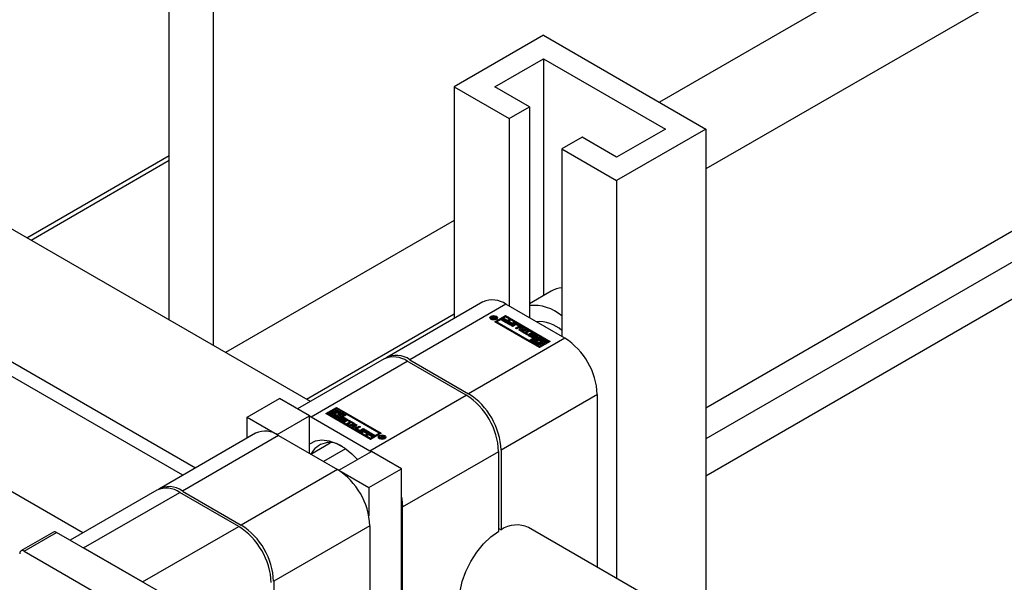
# Model space of a CAD drawing. Header units: millimetres. Extents: x 0 to 25230, y 0 to 17820.
# Tile 176 of 214: x 16995 to 17166, y 10552 to 10650. Entities that reach past the tile are written whole.
import ezdxf

# ---------------------------------------------------------------- set-up
doc = ezdxf.new("R2010")
doc.units = ezdxf.units.MM
doc.linetypes.add('SLD-Sólida', pattern=[0])
doc.layers.add('REFERÊNCIAS', color=9, linetype='SLD-Sólida')

msp = doc.modelspace()

# ---------------------------------------------------------------- linework, layer by layer
at = {"color": 7, "linetype": 'SLD-Sólida', "lineweight": 25, "ltscale": 30}
for p, q in [((17045.17, 10583.52), (15990.34, 11192.46)), ((15980.34, 11175.14), (17025.17, 10571.98)), ((17005.57, 10560.66), (15950.74, 11169.6)), ((17085.77, 10647.33), (17070.22, 10638.35)), ((17085.77, 10647.33), (17114.06, 10631)), ((17077.29, 10638.35), (17085.77, 10643.25)), ((17085.77, 10643.25), (17106.99, 10631)), ((17085.77, 10643.25), (17085.77, 10601.99)), ((17070.22, 10638.35), (17079.76, 10632.84)), ((17070.22, 10638.35), (17070.22, 10597.98)), ((17083.3, 10634.88), (17077.29, 10638.35)), ((17079.76, 10632.84), (17083.3, 10634.88)), ((17083.3, 10634.88), (17083.3, 10598.14)), ((17079.76, 10632.84), (17079.76, 10600.18)), ((17106.99, 10631), (17098.5, 10626.1)), ((17114.06, 10631), (17098.5, 10622.02)), ((17114.06, 10631), (17114.06, 10543.75)), ((17092.49, 10629.57), (17088.95, 10627.53)), ((17098.5, 10626.1), (17092.49, 10629.57)), ((17088.95, 10627.53), (17098.5, 10622.02)), ((17088.95, 10627.53), (17088.95, 10594.87)), ((17098.5, 10622.02), (17098.5, 10552.73)), ((17087.13, 10602.77), (17083.3, 10600.56)), ((17075.23, 10600.88), (17058.47, 10591.21)), ((17079.23, 10600.48), (17062.47, 10590.81)), ((17089.49, 10594.56), (17079.23, 10600.48)), ((17076.59, 10598.12), (17076.59, 10597.96)), ((17076.59, 10597.96), (17076.62, 10597.86)), ((17076.76, 10598.09), (17076.76, 10598.1)), ((17076.83, 10598.02), (17076.83, 10598.19)), ((17077.01, 10597.89), (17076.84, 10597.99)), ((17076.89, 10598.08), (17076.89, 10597.96)), ((17076.9, 10597.96), (17076.9, 10598.07)), ((17076.93, 10598.13), (17076.93, 10598.22)), ((17076.93, 10598.04), (17076.94, 10598.03)), ((17076.93, 10597.94), (17076.93, 10598.04)), ((17076.94, 10598.03), (17076.95, 10598.02)), ((17076.94, 10597.93), (17076.94, 10598.03)), ((17076.95, 10598.02), (17076.99, 10598)), ((17076.95, 10597.93), (17076.95, 10598.02)), ((17076.99, 10598), (17077.16, 10598.1)), ((17076.99, 10597.9), (17076.99, 10598)), ((17077.51, 10598.19), (17077.01, 10597.89)), ((17077.1, 10598.2), (17077.17, 10598.39)), ((17077.1, 10598.13), (17077.1, 10598.2)), ((17077.12, 10598.11), (17077.17, 10598.22)), ((17077.16, 10598.1), (17077.13, 10598.11)), ((17077.16, 10597.98), (17077.16, 10598.1)), ((17077.17, 10598.39), (17077.28, 10598.32)), ((17077.17, 10598.22), (17077.17, 10598.39)), ((17077.17, 10598.22), (17077.22, 10598.19)), ((17077.28, 10598.32), (17077.18, 10598.11)), ((17077.18, 10598.11), (17077.41, 10598.24)), ((17077.18, 10597.99), (17077.18, 10598.11)), ((17077.27, 10597.43), (17079.13, 10598.5)), ((17085.05, 10592.94), (17077.27, 10597.43)), ((17079.13, 10598.34), (17077.41, 10597.35)), ((17077.41, 10598.24), (17077.51, 10598.19)), ((17077.41, 10598.13), (17077.41, 10598.24)), ((17077.59, 10597.86), (17077.62, 10597.96)), ((17079.13, 10598.3), (17077.62, 10597.43)), ((17077.62, 10597.96), (17077.62, 10598.12)), ((17077.62, 10597.43), (17083.25, 10594.18)), ((17077.62, 10597.43), (17077.62, 10597.27)), ((17078.41, 10597.76), (17078.59, 10597.86)), ((17079.21, 10597.29), (17078.41, 10597.76)), ((17078.55, 10597.67), (17078.59, 10597.7)), ((17078.59, 10597.86), (17079.15, 10597.53)), ((17078.59, 10597.7), (17078.59, 10597.86)), ((17078.59, 10597.7), (17079.15, 10597.37)), ((17078.74, 10597.91), (17078.92, 10598.02)), ((17079.28, 10597.61), (17078.74, 10597.91)), ((17078.88, 10597.83), (17078.92, 10597.85)), ((17078.92, 10598.02), (17079.46, 10597.71)), ((17078.92, 10597.85), (17078.92, 10598.02)), ((17078.92, 10597.85), (17079.46, 10597.55)), ((17079.13, 10598.5), (17086.9, 10594.01)), ((17079.13, 10598.34), (17079.13, 10598.5)), ((17086.76, 10593.93), (17079.13, 10598.34)), ((17084.75, 10595.05), (17079.13, 10598.3)), ((17079.15, 10597.53), (17079.28, 10597.61)), ((17079.15, 10597.37), (17079.15, 10597.53)), ((17079.15, 10597.37), (17079.28, 10597.44)), ((17079.94, 10597.72), (17079.21, 10597.29)), ((17079.28, 10597.44), (17079.28, 10597.61)), ((17079.28, 10597.25), (17079.46, 10597.36)), ((17079.46, 10597.71), (17079.71, 10597.85)), ((17079.46, 10597.55), (17079.46, 10597.71)), ((17079.46, 10597.55), (17079.71, 10597.69)), ((17079.46, 10597.36), (17080.02, 10597.03)), ((17079.46, 10597.19), (17079.46, 10597.36)), ((17079.61, 10597.41), (17079.79, 10597.52)), ((17080.15, 10597.1), (17079.61, 10597.41)), ((17079.71, 10597.85), (17079.94, 10597.72)), ((17079.71, 10597.69), (17079.71, 10597.85)), ((17079.71, 10597.69), (17079.8, 10597.63)), ((17079.75, 10597.33), (17079.79, 10597.35)), ((17079.79, 10597.52), (17080.33, 10597.21)), ((17079.79, 10597.35), (17079.79, 10597.52)), ((17079.79, 10597.35), (17080.33, 10597.04)), ((17080.33, 10597.21), (17080.58, 10597.35)), ((17080.58, 10597.35), (17080.81, 10597.21)), ((17080.58, 10597.19), (17080.58, 10597.35)), ((17077.62, 10597.27), (17083.25, 10594.02)), ((17080.08, 10596.79), (17079.28, 10597.25)), ((17079.42, 10597.17), (17079.46, 10597.19)), ((17079.46, 10597.19), (17080.02, 10596.87)), ((17080.02, 10597.03), (17080.15, 10597.1)), ((17080.02, 10596.87), (17080.02, 10597.03)), ((17080.02, 10596.87), (17080.15, 10596.94)), ((17080.81, 10597.21), (17080.08, 10596.79)), ((17080.15, 10596.94), (17080.15, 10597.1)), ((17080.17, 10596.74), (17080.69, 10597.05)), ((17080.4, 10596.61), (17080.17, 10596.74)), ((17080.31, 10596.66), (17080.69, 10596.88)), ((17080.33, 10597.04), (17080.33, 10597.21)), ((17080.33, 10597.04), (17080.58, 10597.19)), ((17080.91, 10596.89), (17080.4, 10596.61)), ((17080.58, 10597.19), (17080.67, 10597.13)), ((17080.69, 10596.88), (17080.69, 10597.05)), ((17080.89, 10596.33), (17081.39, 10596.62)), ((17081.13, 10596.19), (17080.89, 10596.33)), ((17081.03, 10596.25), (17081.39, 10596.45)), ((17081.39, 10596.7), (17081.05, 10596.89)), ((17081.65, 10596.49), (17081.13, 10596.19)), ((17081.15, 10597.05), (17081.65, 10596.76)), ((17081.15, 10596.88), (17081.15, 10597.05)), ((17081.15, 10596.88), (17081.65, 10596.59)), ((17081.39, 10596.45), (17081.39, 10596.62)), ((17081.42, 10596.5), (17081.42, 10596.66)), ((17081.5, 10595.97), (17081.84, 10596.62)), ((17081.85, 10595.77), (17081.5, 10595.97)), ((17081.57, 10595.93), (17081.84, 10596.45)), ((17081.65, 10596.59), (17081.65, 10596.76)), ((17081.97, 10596.22), (17081.83, 10595.96)), ((17081.83, 10595.96), (17082.28, 10596.04)), ((17081.83, 10595.8), (17081.83, 10595.96)), ((17081.83, 10595.8), (17082.28, 10595.88)), ((17081.84, 10596.62), (17082.1, 10596.47)), ((17081.84, 10596.45), (17081.84, 10596.62)), ((17081.84, 10596.45), (17082.04, 10596.34)), ((17082.97, 10595.97), (17081.85, 10595.77)), ((17082.28, 10596.04), (17081.97, 10596.22)), ((17082.01, 10595.68), (17082.19, 10595.78)), ((17082.9, 10595.17), (17082.01, 10595.68)), ((17082.1, 10596.47), (17082.04, 10596.36)), ((17082.04, 10596.36), (17082.53, 10596.08)), ((17082.04, 10596.2), (17082.04, 10596.36)), ((17082.04, 10596.2), (17082.53, 10595.92)), ((17082.15, 10595.6), (17082.19, 10595.62)), ((17082.19, 10595.78), (17082.51, 10595.59)), ((17082.19, 10595.62), (17082.19, 10595.78)), ((17082.19, 10595.62), (17082.51, 10595.43)), ((17082.28, 10595.88), (17082.28, 10596.04)), ((17082.51, 10595.59), (17083.07, 10595.91)), ((17082.51, 10595.43), (17083.07, 10595.75)), ((17082.51, 10595.43), (17082.51, 10595.59)), ((17082.53, 10596.08), (17082.71, 10596.12)), ((17082.53, 10595.92), (17082.53, 10596.08)), ((17082.53, 10595.92), (17082.71, 10595.95)), ((17082.71, 10596.12), (17082.97, 10595.97)), ((17082.71, 10595.95), (17082.71, 10596.12)), ((17082.71, 10595.95), (17082.75, 10595.93)), ((17083.31, 10595.78), (17082.75, 10595.46)), ((17083.07, 10595.91), (17083.31, 10595.78)), ((17083.07, 10595.75), (17083.07, 10595.91)), ((17083.07, 10595.75), (17083.16, 10595.69)), ((17089.49, 10594.56), (17072.73, 10584.89)), ((17082.75, 10595.46), (17083.08, 10595.27)), ((17082.75, 10595.29), (17082.75, 10595.46)), ((17082.75, 10595.29), (17082.94, 10595.19)), ((17083.08, 10595.27), (17082.9, 10595.17)), ((17083.61, 10594.75), (17083.18, 10595)), ((17083.19, 10595.28), (17083.37, 10595.17)), ((17083.19, 10595.11), (17083.19, 10595.28)), ((17083.36, 10595.01), (17083.19, 10595.11)), ((17083.25, 10594.18), (17084.75, 10595.05)), ((17083.25, 10594.02), (17084.75, 10594.89)), ((17083.25, 10594.02), (17083.25, 10594.18)), ((17083.36, 10595.15), (17083.36, 10594.98)), ((17083.36, 10594.97), (17083.36, 10595.13)), ((17083.38, 10594.95), (17083.38, 10595.11)), ((17083.4, 10595.1), (17083.78, 10594.88)), ((17083.4, 10594.93), (17083.4, 10595.1)), ((17083.4, 10594.93), (17083.78, 10594.72)), ((17083.6, 10594.18), (17083.42, 10594.08)), ((17083.42, 10594.08), (17085.05, 10593.14)), ((17083.42, 10593.92), (17083.42, 10594.08)), ((17083.42, 10593.92), (17085.05, 10592.98)), ((17083.87, 10594.94), (17083.47, 10595.18)), ((17085.05, 10593.35), (17083.6, 10594.18)), ((17083.63, 10595.31), (17083.63, 10595.15)), ((17083.63, 10595.15), (17083.63, 10595.31)), ((17083.63, 10595.15), (17083.63, 10595.15)), ((17083.64, 10595.13), (17083.64, 10595.29)), ((17083.67, 10595.26), (17084.07, 10595.02)), ((17083.67, 10595.1), (17083.67, 10595.26)), ((17083.67, 10595.1), (17084.07, 10594.85)), ((17084.15, 10595.1), (17083.77, 10595.31)), ((17083.78, 10594.72), (17083.78, 10594.88)), ((17083.82, 10594.7), (17083.82, 10594.86)), ((17083.86, 10594.7), (17083.86, 10594.85)), ((17083.9, 10594.7), (17083.9, 10594.86)), ((17083.91, 10594.72), (17083.91, 10594.88)), ((17083.91, 10594.72), (17083.91, 10594.88)), ((17084.09, 10594.47), (17083.91, 10594.37)), ((17083.91, 10594.37), (17084.33, 10594.13)), ((17083.91, 10594.2), (17083.91, 10594.37)), ((17083.91, 10594.2), (17084.31, 10593.97)), ((17083.93, 10595.44), (17084.37, 10595.19)), ((17083.93, 10595.28), (17083.93, 10595.44)), ((17083.93, 10595.28), (17084.37, 10595.03)), ((17084.07, 10594.85), (17084.07, 10595.02)), ((17084.14, 10594.8), (17084.07, 10594.85)), ((17084.61, 10594.16), (17084.09, 10594.47)), ((17084.18, 10595.02), (17084.18, 10595.02)), ((17084.36, 10594.92), (17084.18, 10595.02)), ((17084.18, 10595.02), (17084.18, 10595.02)), ((17084.19, 10595.01), (17084.19, 10595.04)), ((17084.19, 10595.01), (17084.19, 10595.03)), ((17084.93, 10594.95), (17084.26, 10594.57)), ((17084.26, 10594.57), (17084.79, 10594.26)), ((17084.26, 10594.41), (17084.26, 10594.57)), ((17084.26, 10594.41), (17084.79, 10594.1)), ((17084.31, 10594.05), (17084.31, 10593.88)), ((17084.37, 10595.03), (17084.37, 10595.19)), ((17084.59, 10593.97), (17084.61, 10594)), ((17084.61, 10594.57), (17084.93, 10594.75)), ((17084.85, 10594.43), (17084.61, 10594.57)), ((17084.61, 10594), (17084.61, 10594.16)), ((17084.75, 10595.05), (17084.75, 10594.89)), ((17084.75, 10594.49), (17084.93, 10594.59)), ((17084.79, 10594.1), (17084.79, 10594.26)), ((17086.55, 10594.01), (17084.93, 10594.95)), ((17084.93, 10594.75), (17086.38, 10593.91)), ((17084.93, 10594.59), (17084.93, 10594.75)), ((17084.93, 10594.59), (17085.23, 10594.41)), ((17086.9, 10594.01), (17085.05, 10592.94)), ((17085.36, 10593.93), (17085.89, 10593.63)), ((17085.36, 10593.77), (17085.36, 10593.93)), ((17085.62, 10594.19), (17086.38, 10593.75)), ((17086.06, 10593.73), (17085.65, 10593.97)), ((17085.66, 10593.96), (17085.66, 10594.05)), ((17086.38, 10593.91), (17086.55, 10594.01)), ((17086.38, 10593.75), (17086.38, 10593.91)), ((17086.55, 10593.85), (17086.55, 10594.01)), ((17085.36, 10593.53), (17085.05, 10593.35)), ((17085.05, 10593.14), (17085.71, 10593.53)), ((17085.05, 10592.98), (17085.71, 10593.36)), ((17085.05, 10592.98), (17085.05, 10593.14)), ((17085.12, 10593.67), (17085.36, 10593.53)), ((17085.12, 10593.5), (17085.12, 10593.67)), ((17085.12, 10593.5), (17085.22, 10593.45)), ((17085.71, 10593.53), (17085.19, 10593.83)), ((17085.36, 10593.77), (17085.89, 10593.47)), ((17085.71, 10593.36), (17085.71, 10593.53)), ((17085.89, 10593.63), (17086.06, 10593.73)), ((17085.89, 10593.47), (17085.89, 10593.63)), ((17085.89, 10593.47), (17086.06, 10593.57)), ((17086.06, 10593.57), (17086.06, 10593.73)), ((17086.38, 10593.75), (17086.55, 10593.85)), ((17058.05, 10590.96), (17042.95, 10582.24)), ((17045.29, 10580.89), (17062.05, 10590.56)), ((17072.3, 10584.65), (17062.05, 10590.56)), ((17062.47, 10590.81), (17072.73, 10584.89)), ((17034.15, 10580.79), (17039.81, 10584.05)), ((17045.04, 10581.03), (17039.81, 10584.05)), ((17055.54, 10574.97), (17072.3, 10584.65)), ((17095.14, 10584.77), (17078.38, 10575.09)), ((17095.14, 10554.67), (17095.14, 10584.77)), ((17047.87, 10581.44), (17049.73, 10582.51)), ((17048.01, 10581.36), (17049.73, 10582.35)), ((17049.73, 10582.31), (17049.06, 10581.93)), ((17049.06, 10581.93), (17049.59, 10581.62)), ((17049.06, 10581.76), (17049.06, 10581.93)), ((17049.41, 10581.93), (17049.73, 10582.11)), ((17049.65, 10581.79), (17049.41, 10581.93)), ((17049.55, 10581.84), (17049.73, 10581.94)), ((17049.73, 10582.51), (17057.51, 10578.02)), ((17049.73, 10582.35), (17049.73, 10582.51)), ((17057.37, 10577.94), (17049.73, 10582.35)), ((17051.36, 10581.37), (17049.73, 10582.31)), ((17049.73, 10582.11), (17051.18, 10581.27)), ((17049.73, 10581.94), (17049.73, 10582.11)), ((17049.73, 10581.94), (17050.03, 10581.77)), ((17034.15, 10580.79), (17039.39, 10577.77)), ((17034.15, 10577.17), (17034.15, 10580.79)), ((17039.39, 10577.77), (17045.04, 10581.03)), ((17045.04, 10574.5), (17045.04, 10581.03)), ((17045.04, 10581.03), (17045.29, 10580.89)), ((17045.29, 10580.89), (17055.54, 10574.97)), ((17055.65, 10576.95), (17047.87, 10581.44)), ((17048.4, 10581.54), (17048.22, 10581.44)), ((17048.22, 10581.28), (17048.22, 10581.44)), ((17048.22, 10581.44), (17049.85, 10580.5)), ((17048.22, 10581.28), (17049.85, 10580.34)), ((17049.85, 10580.7), (17048.4, 10581.54)), ((17048.89, 10581.82), (17048.71, 10581.72)), ((17048.71, 10581.72), (17049.13, 10581.48)), ((17048.71, 10581.56), (17048.71, 10581.72)), ((17048.71, 10581.56), (17049.11, 10581.33)), ((17049.41, 10581.52), (17048.89, 10581.82)), ((17049.06, 10581.76), (17049.59, 10581.46)), ((17049.11, 10581.41), (17049.11, 10581.24)), ((17049.39, 10581.32), (17049.41, 10581.36)), ((17049.41, 10581.36), (17049.41, 10581.52)), ((17049.59, 10581.46), (17049.59, 10581.62)), ((17049.85, 10580.5), (17050.51, 10580.89)), ((17050.16, 10580.89), (17049.85, 10580.7)), ((17049.85, 10580.34), (17050.51, 10580.72)), ((17049.85, 10580.34), (17049.85, 10580.5)), ((17049.92, 10581.02), (17050.16, 10580.89)), ((17049.92, 10580.86), (17049.92, 10581.02)), ((17049.92, 10580.86), (17050.02, 10580.8)), ((17050.51, 10580.89), (17049.99, 10581.19)), ((17051.53, 10581.27), (17050.02, 10580.4)), ((17050.02, 10580.4), (17050.02, 10580.24)), ((17050.02, 10580.4), (17055.65, 10577.15)), ((17050.02, 10580.24), (17055.65, 10576.99)), ((17050.16, 10581.29), (17050.69, 10580.99)), ((17050.16, 10581.13), (17050.16, 10581.29)), ((17050.16, 10581.13), (17050.69, 10580.82)), ((17050.84, 10580.01), (17050.41, 10580.27)), ((17050.42, 10581.55), (17051.18, 10581.11)), ((17050.42, 10580.54), (17050.6, 10580.43)), ((17050.42, 10580.37), (17050.42, 10580.54)), ((17050.42, 10580.37), (17050.58, 10580.28)), ((17050.87, 10581.09), (17050.45, 10581.33)), ((17050.46, 10581.32), (17050.46, 10581.41)), ((17050.51, 10580.72), (17050.51, 10580.89)), ((17050.58, 10580.41), (17050.58, 10580.25)), ((17050.58, 10580.24), (17050.58, 10580.4)), ((17050.6, 10580.43), (17050.6, 10580.43)), ((17050.6, 10580.21), (17050.6, 10580.38)), ((17050.63, 10580.36), (17051, 10580.14)), ((17050.63, 10580.19), (17050.63, 10580.36)), ((17050.63, 10580.19), (17051, 10579.98)), ((17050.69, 10580.99), (17050.87, 10581.09)), ((17050.69, 10580.82), (17050.69, 10580.99)), ((17050.69, 10580.82), (17050.87, 10580.92)), ((17051.1, 10580.19), (17050.7, 10580.44)), ((17050.86, 10580.57), (17050.86, 10580.41)), ((17050.87, 10580.92), (17050.87, 10581.09)), ((17050.87, 10580.39), (17050.87, 10580.55)), ((17050.89, 10580.37), (17050.89, 10580.53)), ((17050.91, 10580.52), (17051.31, 10580.28)), ((17050.91, 10580.36), (17050.91, 10580.52)), ((17050.91, 10580.36), (17051.31, 10580.11)), ((17051.37, 10580.36), (17051, 10580.58)), ((17051.16, 10580.7), (17051.6, 10580.45)), ((17051.16, 10580.54), (17051.16, 10580.7)), ((17051.16, 10580.54), (17051.6, 10580.29)), ((17051.18, 10581.27), (17051.36, 10581.37)), ((17051.18, 10581.11), (17051.18, 10581.27)), ((17051.18, 10581.11), (17051.36, 10581.21)), ((17051.31, 10580.11), (17051.31, 10580.28)), ((17051.36, 10581.21), (17051.36, 10581.37)), ((17051.59, 10580.18), (17051.41, 10580.28)), ((17051.42, 10580.28), (17051.42, 10580.31)), ((17051.42, 10580.28), (17051.42, 10580.3)), ((17057.16, 10578.02), (17051.53, 10581.27)), ((17051.6, 10580.29), (17051.6, 10580.45)), ((17051.7, 10580.19), (17051.88, 10580.29)), ((17052.02, 10580), (17051.7, 10580.19)), ((17051.88, 10580.29), (17052.77, 10579.78)), ((17051.88, 10580.13), (17051.88, 10580.29)), ((17051, 10579.98), (17051, 10580.14)), ((17051.06, 10579.96), (17051.06, 10580.12)), ((17051.1, 10579.96), (17051.1, 10580.12)), ((17051.14, 10579.98), (17051.14, 10580.14)), ((17051.37, 10580.06), (17051.31, 10580.11)), ((17051.47, 10579.68), (17052.02, 10580)), ((17051.71, 10579.54), (17051.47, 10579.68)), ((17051.61, 10579.6), (17052.02, 10579.83)), ((17052.26, 10579.86), (17051.71, 10579.54)), ((17051.81, 10579.48), (17052.93, 10579.68)), ((17052.06, 10579.34), (17051.81, 10579.48)), ((17051.84, 10580.1), (17051.88, 10580.13)), ((17051.88, 10580.13), (17052.62, 10579.69)), ((17052.02, 10579.83), (17052.02, 10580)), ((17052.02, 10579.36), (17052.93, 10579.52)), ((17052.25, 10579.37), (17052.06, 10579.34)), ((17052.73, 10579.09), (17052.25, 10579.37)), ((17052.59, 10579.67), (17052.26, 10579.86)), ((17052.94, 10579.49), (17052.49, 10579.41)), ((17052.49, 10579.41), (17052.81, 10579.23)), ((17052.49, 10579.25), (17052.49, 10579.41)), ((17052.49, 10579.25), (17052.81, 10579.07)), ((17052.77, 10579.78), (17052.59, 10579.67)), ((17052.68, 10578.98), (17052.73, 10579.09)), ((17052.93, 10578.84), (17052.68, 10578.98)), ((17052.73, 10578.95), (17052.73, 10579.09)), ((17052.81, 10579.23), (17052.94, 10579.49)), ((17052.81, 10579.07), (17052.94, 10579.33)), ((17052.81, 10579.07), (17052.81, 10579.23)), ((17052.93, 10579.68), (17053.27, 10579.48)), ((17052.93, 10579.52), (17052.93, 10579.68)), ((17052.93, 10579.52), (17053.21, 10579.36)), ((17053.27, 10579.48), (17052.93, 10578.84)), ((17052.94, 10579.33), (17052.94, 10579.49)), ((17053.12, 10578.96), (17053.65, 10579.26)), ((17053.12, 10578.8), (17053.65, 10579.1)), ((17053.12, 10578.8), (17053.12, 10578.96)), ((17053.63, 10578.41), (17053.12, 10578.7)), ((17053.36, 10578.8), (17053.36, 10578.63)), ((17053.89, 10579.13), (17053.39, 10578.84)), ((17053.39, 10578.75), (17053.72, 10578.56)), ((17053.39, 10578.59), (17053.39, 10578.75)), ((17053.39, 10578.59), (17053.72, 10578.4)), ((17053.65, 10579.26), (17053.89, 10579.13)), ((17053.65, 10579.1), (17053.65, 10579.26)), ((17053.65, 10579.1), (17053.75, 10579.05)), ((17053.72, 10578.4), (17053.72, 10578.56)), ((17053.87, 10578.56), (17054.37, 10578.85)), ((17053.87, 10578.4), (17054.37, 10578.69)), ((17053.87, 10578.4), (17053.87, 10578.56)), ((17053.96, 10578.24), (17054.69, 10578.66)), ((17054.61, 10578.71), (17054.08, 10578.41)), ((17054.1, 10578.16), (17054.69, 10578.5)), ((17054.37, 10578.85), (17054.61, 10578.71)), ((17054.37, 10578.69), (17054.37, 10578.85)), ((17054.37, 10578.69), (17054.47, 10578.63)), ((17054.69, 10578.66), (17055.49, 10578.2)), ((17054.69, 10578.5), (17054.69, 10578.66)), ((17054.69, 10578.5), (17055.35, 10578.12)), ((17035.63, 10578.02), (17018.88, 10568.35)), ((17039.63, 10577.62), (17022.88, 10567.95)), ((17039.39, 10577.77), (17039.39, 10577.76)), ((17039.63, 10577.62), (17049.89, 10571.71)), ((17054.2, 10578.1), (17053.96, 10578.24)), ((17054.45, 10578.25), (17054.2, 10578.1)), ((17054.98, 10577.94), (17054.45, 10578.25)), ((17054.75, 10578.42), (17054.63, 10578.35)), ((17054.63, 10578.35), (17055.16, 10578.04)), ((17054.63, 10578.19), (17054.63, 10578.35)), ((17054.63, 10578.19), (17055.02, 10577.96)), ((17055.32, 10578.1), (17054.75, 10578.42)), ((17054.83, 10577.74), (17055.56, 10578.16)), ((17055.07, 10577.6), (17054.83, 10577.74)), ((17054.97, 10577.66), (17055.56, 10578)), ((17055.16, 10578.04), (17054.98, 10577.94)), ((17055.32, 10577.75), (17055.07, 10577.6)), ((17055.49, 10578.2), (17055.32, 10578.1)), ((17055.85, 10577.44), (17055.32, 10577.75)), ((17055.62, 10577.92), (17055.5, 10577.85)), ((17055.5, 10577.85), (17056.03, 10577.54)), ((17055.5, 10577.69), (17055.5, 10577.85)), ((17055.5, 10577.69), (17055.89, 10577.46)), ((17055.56, 10578.16), (17056.36, 10577.7)), ((17055.56, 10578), (17055.56, 10578.16)), ((17055.56, 10578), (17056.22, 10577.62)), ((17056.19, 10577.6), (17055.62, 10577.92)), ((17057.51, 10578.02), (17055.65, 10576.95)), ((17055.65, 10577.15), (17057.16, 10578.02)), ((17055.65, 10576.99), (17057.16, 10577.86)), ((17055.65, 10576.99), (17055.65, 10577.15)), ((17056.03, 10577.54), (17055.85, 10577.44)), ((17056.36, 10577.7), (17056.19, 10577.6)), ((17057.16, 10578.02), (17057.16, 10577.86)), ((17057.16, 10577.33), (17057.16, 10577.17)), ((17057.16, 10577.17), (17057.19, 10577.07)), ((17057.26, 10577.27), (17057.77, 10577.56)), ((17057.36, 10577.21), (17057.26, 10577.27)), ((17057.6, 10577.35), (17057.36, 10577.21)), ((17057.49, 10577.13), (17057.6, 10577.35)), ((17057.61, 10577.07), (17057.49, 10577.13)), ((17057.56, 10577.1), (17057.6, 10577.18)), ((17057.6, 10577.18), (17057.6, 10577.35)), ((17057.6, 10577.3), (17057.62, 10577.31)), ((17057.68, 10577.25), (17057.61, 10577.07)), ((17057.79, 10577.45), (17057.62, 10577.36)), ((17057.62, 10577.36), (17057.64, 10577.35)), ((17057.62, 10577.2), (17057.62, 10577.36)), ((17057.62, 10577.2), (17057.64, 10577.18)), ((17057.64, 10577.18), (17057.64, 10577.35)), ((17057.64, 10577.18), (17057.65, 10577.18)), ((17057.76, 10577.23), (17057.76, 10577.31)), ((17057.77, 10577.56), (17057.94, 10577.46)), ((17057.77, 10577.44), (17057.77, 10577.56)), ((17057.82, 10577.43), (17057.79, 10577.45)), ((17057.84, 10577.43), (17057.82, 10577.43)), ((17057.85, 10577.42), (17057.84, 10577.43)), ((17057.84, 10577.23), (17057.84, 10577.32)), ((17057.87, 10577.24), (17057.87, 10577.34)), ((17057.89, 10577.24), (17057.89, 10577.37)), ((17057.89, 10577.33), (17057.94, 10577.3)), ((17057.94, 10577.3), (17057.94, 10577.46)), ((17057.99, 10577.3), (17057.99, 10577.42)), ((17058.16, 10577.07), (17058.18, 10577.17)), ((17058.18, 10577.17), (17058.18, 10577.33)), ((17045.24, 10574.39), (17048.6, 10576.33)), ((17051.31, 10575.31), (17047.48, 10573.1)), ((17078.38, 10575.09), (17078.38, 10561.21)), ((17050.13, 10571.56), (17055.79, 10574.83)), ((17055.54, 10574.97), (17055.79, 10574.82)), ((17061.02, 10571.81), (17055.79, 10574.83)), ((17061.2, 10565.17), (17077.96, 10574.85)), ((17077.96, 10560.96), (17077.96, 10574.85)), ((17049.89, 10571.71), (17033.13, 10562.03)), ((17055.37, 10568.54), (17061.02, 10571.81)), ((17061.02, 10528.65), (17061.02, 10571.81)), ((17050.13, 10571.56), (17055.37, 10568.54)), ((17050.13, 10571.56), (17050.13, 10571.56)), ((17055.37, 10568.54), (17055.37, 10563.63)), ((17018.45, 10568.1), (17003.35, 10559.38)), ((17005.69, 10558.03), (17022.45, 10567.7)), ((17032.7, 10561.79), (17022.45, 10567.7)), ((17022.88, 10567.95), (17033.13, 10562.03)), ((17061.2, 10528.55), (17061.2, 10565.17)), ((17015.95, 10552.11), (17032.7, 10561.79)), ((17055.54, 10561.91), (17038.79, 10552.23)), ((17055.54, 10561.91), (17055.54, 10531.81)), ((17077.96, 10561.45), (17078.38, 10561.21)), ((18169.82, 9934.27), (17083.17, 10561.58)), ((17000.44, 10560.8), (16994.78, 10557.53)), ((16995.33, 10557.48), (17000.99, 10560.74)), ((17020.65, 10549.4), (17000.99, 10560.74)), ((17015.95, 10552.11), (17005.69, 10558.03)), ((16995.33, 10557.48), (17014.99, 10546.13)), ((17038.79, 10552.23), (17038.79, 10538.35))]:
    msp.add_line(p, q, dxfattribs=at)
at = {"color": 7, "linetype": 'SLD-Sólida', "lineweight": 25, "ltscale": 30, "flags": 128}
for points in [[(17077.57, 10597.85), (17077.36, 10597.77), (17077.1, 10597.74), (17076.85, 10597.77), (17076.64, 10597.85), (17076.49, 10597.98), (17076.44, 10598.12), (17076.49, 10598.27), (17076.64, 10598.39), (17076.85, 10598.48), (17077.1, 10598.51), (17077.36, 10598.48), (17077.57, 10598.39), (17077.72, 10598.27), (17077.77, 10598.12), (17077.72, 10597.98), (17077.57, 10597.85)], [(17076.46, 10598.04), (17076.49, 10598.11), (17076.62, 10598.22)], [(17077.47, 10597.91), (17077.58, 10598.01), (17077.62, 10598.12), (17077.58, 10598.24), (17077.47, 10598.33), (17077.3, 10598.4), (17077.1, 10598.42), (17076.91, 10598.4), (17076.74, 10598.33), (17076.63, 10598.24), (17076.59, 10598.12), (17076.63, 10598.01), (17076.74, 10597.91), (17076.91, 10597.85), (17077.1, 10597.83), (17077.3, 10597.85), (17077.47, 10597.91)], [(17076.83, 10598.02), (17076.81, 10598.01), (17076.81, 10598.01)], [(17077.59, 10598.22), (17077.72, 10598.11), (17077.75, 10598.04)], [(17081.71, 10596.54), (17081.69, 10596.56), (17081.65, 10596.59)], [(17083.18, 10595), (17083.13, 10595.03), (17083.1, 10595.07), (17083.09, 10595.1), (17083.08, 10595.14), (17083.09, 10595.18), (17083.11, 10595.21), (17083.14, 10595.25), (17083.19, 10595.28)], [(17083.19, 10595.11), (17083.14, 10595.08), (17083.11, 10595.05)], [(17083.47, 10595.18), (17083.4, 10595.24), (17083.38, 10595.31), (17083.4, 10595.38), (17083.47, 10595.44), (17083.58, 10595.48), (17083.7, 10595.5), (17083.83, 10595.48), (17083.93, 10595.44)], [(17084.07, 10595.02), (17084.14, 10594.96), (17084.17, 10594.88), (17084.14, 10594.81), (17084.07, 10594.75), (17083.97, 10594.71), (17083.84, 10594.7), (17083.72, 10594.71), (17083.61, 10594.75)], [(17083.67, 10595.34), (17083.66, 10595.34), (17083.66, 10595.34), (17083.65, 10595.33), (17083.64, 10595.33), (17083.64, 10595.33), (17083.63, 10595.32), (17083.63, 10595.32), (17083.63, 10595.31)], [(17083.93, 10595.28), (17083.83, 10595.32), (17083.73, 10595.33)], [(17083.82, 10594.7), (17083.82, 10594.7), (17083.82, 10594.7)], [(17083.91, 10594.72), (17083.91, 10594.72), (17083.91, 10594.72)], [(17084.33, 10594.13), (17084.31, 10594.03), (17084.34, 10593.94), (17084.41, 10593.85), (17084.51, 10593.77), (17084.64, 10593.71), (17084.79, 10593.67), (17084.96, 10593.66), (17085.12, 10593.67)], [(17084.37, 10595.19), (17084.41, 10595.16), (17084.44, 10595.13), (17084.46, 10595.09), (17084.46, 10595.05), (17084.46, 10595.01), (17084.43, 10594.98), (17084.4, 10594.95), (17084.36, 10594.92)], [(17084.43, 10594.97), (17084.41, 10595), (17084.37, 10595.03)], [(17085.19, 10593.83), (17085.06, 10593.81), (17084.92, 10593.81), (17084.8, 10593.83), (17084.69, 10593.87), (17084.61, 10593.94), (17084.57, 10594.01), (17084.57, 10594.09), (17084.61, 10594.16)], [(17084.79, 10594.26), (17084.92, 10594.29), (17085.05, 10594.29), (17085.18, 10594.27), (17085.29, 10594.22), (17085.37, 10594.16), (17085.41, 10594.08), (17085.41, 10594.01), (17085.36, 10593.93)], [(17085.65, 10593.97), (17085.66, 10594.07), (17085.63, 10594.16), (17085.57, 10594.25), (17085.46, 10594.32), (17085.33, 10594.38), (17085.18, 10594.42), (17085.02, 10594.44), (17084.85, 10594.43)], [(17049.13, 10581.48), (17049.11, 10581.39), (17049.14, 10581.29), (17049.21, 10581.21), (17049.31, 10581.13), (17049.44, 10581.07), (17049.59, 10581.03), (17049.76, 10581.02), (17049.92, 10581.02)], [(17049.99, 10581.19), (17049.86, 10581.16), (17049.73, 10581.16), (17049.6, 10581.19), (17049.49, 10581.23), (17049.41, 10581.3), (17049.37, 10581.37), (17049.37, 10581.45), (17049.41, 10581.52)], [(17049.59, 10581.62), (17049.72, 10581.65), (17049.85, 10581.65), (17049.98, 10581.63), (17050.09, 10581.58), (17050.17, 10581.52), (17050.21, 10581.44), (17050.21, 10581.36), (17050.16, 10581.29)], [(17050.45, 10581.33), (17050.46, 10581.42), (17050.44, 10581.52), (17050.37, 10581.61), (17050.27, 10581.68), (17050.14, 10581.74), (17049.98, 10581.78), (17049.82, 10581.8), (17049.65, 10581.79)], [(17050.41, 10580.27), (17050.37, 10580.29), (17050.34, 10580.33), (17050.32, 10580.36), (17050.31, 10580.4), (17050.32, 10580.44), (17050.34, 10580.48), (17050.37, 10580.51), (17050.42, 10580.54)], [(17050.42, 10580.37), (17050.37, 10580.34), (17050.34, 10580.32)], [(17050.7, 10580.44), (17050.63, 10580.5), (17050.61, 10580.57), (17050.63, 10580.64), (17050.7, 10580.7), (17050.81, 10580.74), (17050.93, 10580.76), (17051.06, 10580.74), (17051.16, 10580.7)], [(17051.31, 10580.28), (17051.38, 10580.21), (17051.4, 10580.14), (17051.37, 10580.07), (17051.3, 10580.01), (17051.2, 10579.97), (17051.07, 10579.96), (17050.95, 10579.97), (17050.84, 10580.01)], [(17051.16, 10580.54), (17051.06, 10580.58), (17050.95, 10580.59)], [(17051.6, 10580.45), (17051.64, 10580.42), (17051.67, 10580.39), (17051.69, 10580.35), (17051.7, 10580.31), (17051.69, 10580.28), (17051.67, 10580.24), (17051.63, 10580.21), (17051.59, 10580.18)], [(17051.66, 10580.24), (17051.64, 10580.26), (17051.6, 10580.29)], [(17051.1, 10580.12), (17051.11, 10580.12), (17051.12, 10580.12), (17051.13, 10580.12), (17051.13, 10580.12), (17051.14, 10580.13), (17051.14, 10580.13), (17051.14, 10580.14), (17051.14, 10580.14)], [(17053.12, 10578.8), (17053.08, 10578.77), (17053.06, 10578.75)], [(17045.04, 10576.13), (17045.07, 10576.16), (17046.05, 10576.67), (17047.18, 10576.85), (17048.43, 10576.71), (17049.75, 10576.24), (17051.09, 10575.46), (17052.41, 10574.41), (17053.38, 10573.43)], [(17057.2, 10577.6), (17057.42, 10577.68), (17057.67, 10577.71), (17057.93, 10577.68), (17058.14, 10577.6), (17058.28, 10577.48), (17058.33, 10577.33), (17058.28, 10577.18), (17058.14, 10577.06), (17057.93, 10576.98), (17057.67, 10576.95), (17057.42, 10576.98), (17057.2, 10577.06), (17057.06, 10577.18), (17057.01, 10577.33), (17057.06, 10577.48), (17057.2, 10577.6)], [(17057.03, 10577.25), (17057.06, 10577.31), (17057.19, 10577.43)], [(17057.31, 10577.54), (17057.2, 10577.44), (17057.16, 10577.33), (17057.2, 10577.22), (17057.31, 10577.12), (17057.48, 10577.06), (17057.67, 10577.03), (17057.87, 10577.06), (17058.03, 10577.12), (17058.15, 10577.22), (17058.18, 10577.33), (17058.15, 10577.44), (17058.03, 10577.54), (17057.87, 10577.6), (17057.67, 10577.63), (17057.48, 10577.6), (17057.31, 10577.54)], [(17058.16, 10577.43), (17058.28, 10577.31), (17058.32, 10577.25)], [(17061.02, 10566.9), (17061.09, 10566.51), (17061.2, 10565.17)], [(17073.17, 10544.26), (17073.1, 10544.31), (17072.25, 10545.04), (17071.62, 10546.07), (17071.23, 10547.35), (17071.1, 10548.84), (17071.23, 10550.48), (17071.62, 10552.21), (17072.25, 10553.96), (17073.1, 10555.68), (17074.13, 10557.29), (17075.32, 10558.75), (17076.61, 10559.99), (17077.96, 10560.96)]]:
    msp.add_lwpolyline(points, dxfattribs=at)
at = {"color": 7, "linetype": 'SLD-Sólida', "lineweight": 25, "ltscale": 900}
for centre, radius, start, end in [((17089.25, 10599.02), 4.31, 93.9201, 119.473), ((17076.89, 10597.21), 4.02, 54.3824, 114.3071), ((17084.02, 10592.68), 7.61, 49.5798, 95.4766), ((17076.87, 10598.08), 0.112, 110.5233, 169.6064), ((17076.84, 10598.1), 0.0841, 177.0337, 225.5479), ((17076.97, 10598.22), 0.263, 223.966, 240.037), ((17076.97, 10597.94), 0.278, 98.2546, 119.4979), ((17076.96, 10597.8), 0.256, 104.9237, 119.9909), ((17076.92, 10598.09), 0.0312, 126.4815, 209.8951), ((17076.99, 10598.01), 0.136, 115.9109, 132.0944), ((17077, 10598.14), 0.124, 214.5394, 236.8263), ((17076.98, 10597.89), 0.337, 69.8468, 99.3573), ((17077, 10597.99), 0.156, 85.2502, 116.1848), ((17076.98, 10597.85), 0.3, 59.8265, 83.3108), ((17084.92, 10591.41), 6.04, 48.1152, 93.9386), ((17080.92, 10596.61), 0.492, 62.6097, 117.3903), ((17080.92, 10596.45), 0.492, 62.6097, 117.3903), ((17080.98, 10596.75), 0.158, 62.6097, 117.3903), ((17081.37, 10596.66), 0.0448, 290.7834, 69.2166), ((17081.37, 10596.5), 0.0516, 294.3747, 354.3052), ((17081.6, 10596.62), 0.14, 290.7834, 69.2166), ((17083.38, 10595.15), 0.0258, 116.8434, 158.1777), ((17083.38, 10595.15), 0.026, 161.1565, 213.6065), ((17083.42, 10595.17), 0.0708, 208.7074, 230.4504), ((17083.38, 10594.99), 0.027, 180.6276, 213.09), ((17083.42, 10595), 0.0708, 208.7074, 230.4504), ((17083.48, 10595.23), 0.154, 228.7284, 240.3176), ((17083.48, 10595.07), 0.154, 228.7284, 240.3176), ((17083.66, 10594.96), 0.367, 93.4945, 134.1167), ((17083.68, 10595.31), 0.0436, 183.4924, 216.9867), ((17083.68, 10595.15), 0.0436, 183.4924, 216.9867), ((17083.74, 10595.36), 0.124, 217.0609, 237.0978), ((17083.74, 10595.2), 0.124, 217.0609, 237.0978), ((17083.68, 10595.19), 0.153, 75.0371, 93.4904), ((17083.67, 10595.13), 0.213, 60.6051, 75.8253), ((17083.88, 10595.05), 0.202, 240.3702, 252.2392), ((17083.88, 10594.89), 0.202, 240.3702, 252.2392), ((17083.87, 10595.03), 0.176, 251.4344, 266.7333), ((17083.87, 10594.92), 0.067, 264.2447, 297.3759), ((17083.78, 10594.78), 0.178, 50.9152, 58.9481), ((17083.83, 10594.85), 0.093, 33.2278, 50.3744), ((17083.89, 10594.88), 0.0237, 292.9777, 350.1936), ((17083.89, 10594.72), 0.0226, 298.9245, 350.8552), ((17083.88, 10594.88), 0.0335, 354.5634, 33.9086), ((17084.07, 10594.97), 0.15, 46.7738, 60.4337), ((17084.13, 10595.03), 0.0626, 20.075, 47.5276), ((17084.17, 10595.05), 0.0274, 300.0813, 329.7112), ((17084.17, 10595.04), 0.0235, 334.9863, 18.5125), ((17084.56, 10593.89), 0.252, 180.8413, 214.9702), ((17084.99, 10593.6), 0.539, 42.4912, 112.1989), ((17082.86, 10584.21), 12.29, 2.6055, 57.3945), ((17084.99, 10594.63), 1.14, 257.6286, 276.8556), ((17059.71, 10587.29), 4.02, 54.3824, 114.3071), ((17060.17, 10587.72), 3.86, 53.3054, 119.5156), ((17065.68, 10574.29), 12.29, 2.6055, 57.3945), ((17066.1, 10574.53), 12.29, 2.6055, 57.3945), ((17049.37, 10581.25), 0.252, 180.8398, 214.9376), ((17049.79, 10581.99), 1.14, 257.6411, 276.8582), ((17049.79, 10580.96), 0.539, 42.4912, 112.1989), ((17050.61, 10580.41), 0.0235, 154.9863, 198.5125), ((17050.64, 10580.42), 0.0626, 200.075, 227.5276), ((17050.61, 10580.25), 0.0235, 180.1049, 198.6025), ((17050.64, 10580.26), 0.0626, 200.075, 227.5276), ((17050.61, 10580.41), 0.0274, 120.0813, 149.7112), ((17050.7, 10580.49), 0.15, 226.7738, 240.4337), ((17050.7, 10580.32), 0.15, 226.7738, 240.4337), ((17050.9, 10580.23), 0.366, 93.2301, 134.2053), ((17050.89, 10580.57), 0.0237, 112.9777, 170.1936), ((17050.9, 10580.57), 0.0335, 174.5634, 213.9086), ((17050.9, 10580.41), 0.0345, 180.8911, 213.5192), ((17050.95, 10580.6), 0.093, 213.2278, 230.3744), ((17050.95, 10580.44), 0.093, 213.2278, 230.3744), ((17050.91, 10580.53), 0.067, 84.2447, 117.3759), ((17051, 10580.67), 0.178, 230.9152, 238.9481), ((17051, 10580.51), 0.178, 230.9152, 238.9481), ((17050.9, 10580.42), 0.176, 71.4344, 86.7333), ((17050.9, 10580.4), 0.202, 60.3702, 72.2392), ((17051.04, 10580.09), 0.124, 37.0609, 57.0978), ((17051.1, 10580.14), 0.0436, 3.4924, 36.9867), ((17051.3, 10580.23), 0.154, 48.7284, 60.3176), ((17051.35, 10580.29), 0.0708, 28.7074, 50.4504), ((17051.39, 10580.31), 0.0258, 296.8434, 338.1777), ((17051.39, 10580.31), 0.026, 341.1565, 33.6065), ((17051.11, 10580.33), 0.213, 240.6051, 255.8253), ((17051.11, 10580.16), 0.21, 240.5466, 254.0835), ((17051.1, 10580.27), 0.153, 255.0371, 273.4904), ((17051.12, 10579.98), 0.0205, 301.1273, 356.048), ((17053.17, 10578.83), 0.14, 110.7834, 249.2166), ((17053.4, 10578.8), 0.0448, 110.7834, 249.2166), ((17053.41, 10578.64), 0.0516, 185.6948, 245.6253), ((17053.8, 10578.7), 0.158, 242.6097, 297.3903), ((17037.29, 10574.35), 4.02, 54.3824, 114.3071), ((17053.86, 10578.84), 0.492, 242.6097, 297.3903), ((17053.8, 10578.54), 0.158, 242.6097, 297.3903), ((17057.79, 10577.6), 0.3, 239.8265, 263.3108), ((17057.8, 10577.57), 0.337, 249.8468, 279.3573), ((17057.77, 10577.46), 0.156, 265.2502, 296.1848), ((17057.78, 10577.44), 0.136, 295.9109, 312.0944), ((17057.78, 10577.31), 0.124, 34.5394, 56.8263), ((17057.81, 10577.51), 0.278, 278.2546, 299.4979), ((17057.85, 10577.37), 0.0312, 306.4815, 29.8951), ((17057.8, 10577.24), 0.263, 43.966, 60.037), ((17057.79, 10577.05), 0.295, 52.4142, 59.5817), ((17057.91, 10577.37), 0.112, 290.5233, 349.6064), ((17057.93, 10577.36), 0.0841, 357.0337, 45.5479), ((17048.57, 10572.68), 3.72, 53.5046, 152.8603), ((17043.26, 10561.35), 12.29, 2.6055, 57.3945), ((17020.11, 10564.43), 4.02, 54.3824, 114.3071), ((17020.57, 10564.86), 3.86, 53.3054, 119.5156), ((17026.08, 10551.43), 12.29, 2.6055, 57.3945), ((17026.5, 10551.67), 12.29, 2.6055, 57.3945), ((17081.11, 10557.14), 4.9, 65.1254, 123.863), ((17000.67, 10560.29), 0.553, 54.3824, 114.3071), ((16995.03, 10557.11), 0.48, 50.7967, 189.214)]:
    msp.add_arc(centre, radius, start, end, dxfattribs=at)
at = {"layer": 'REFERÊNCIAS', "linetype": 'SLD-Sólida', "lineweight": 25, "ltscale": 30}
for p, q in [((17020.61, 10597.7), (17020.61, 10793.83)), ((17028.25, 10789.42), (17028.25, 10593.29)), ((17163.76, 10669.05), (17105.95, 10635.68)), ((17177.9, 10660.89), (17114.06, 10624.04)), ((17213.96, 10640.07), (17114.06, 10582.4)), ((17218.62, 10637.38), (17114.06, 10577.01)), ((17224.21, 10634.15), (17114.06, 10570.56)), ((17020.61, 10626.32), (16995.82, 10612.01)), ((17020.61, 10625.5), (16996.54, 10611.6)), ((17070.22, 10615.05), (17030.38, 10592.06)), ((17070.22, 10598.73), (17044.52, 10583.89)), ((17022.95, 10570.7), (16980.24, 10595.36))]:
    msp.add_line(p, q, dxfattribs=at)

doc.saveas('drawing.dxf')
